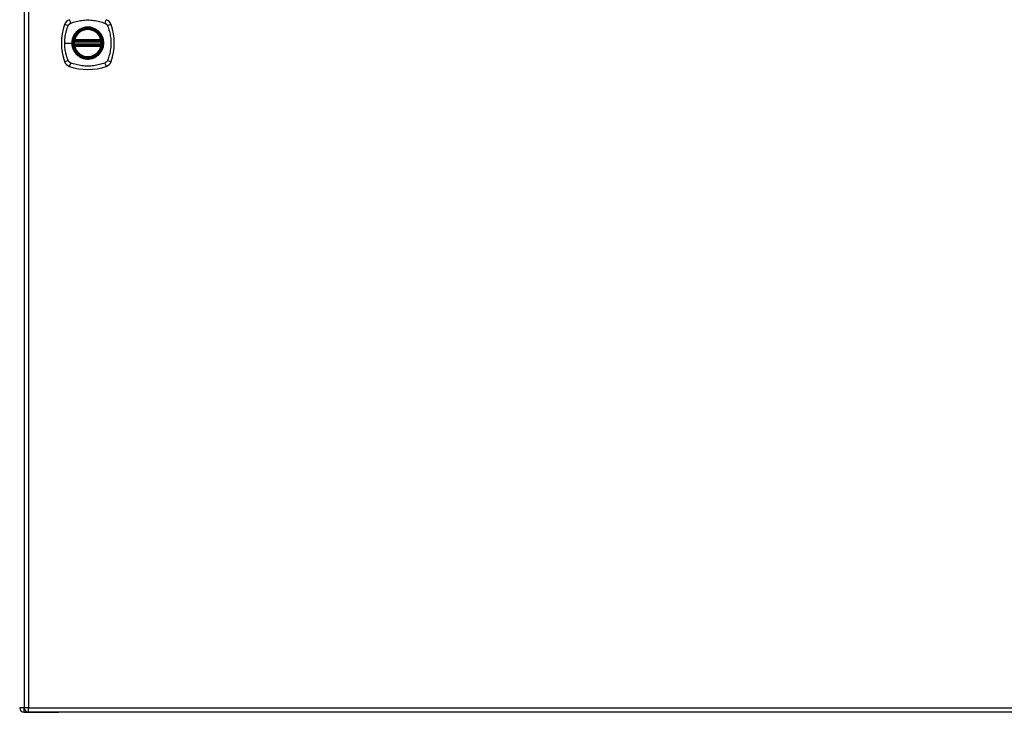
# Model space of a CAD drawing. Header units: inches. Extents: x 19 to 446, y 48 to 210.
# Tile 15 of 29: x 189 to 211, y 111 to 126. Entities that reach past the tile are written whole.
import ezdxf

# ---------------------------------------------------------------- set-up
doc = ezdxf.new("R2010")
doc.units = ezdxf.units.IN
doc.header["$MEASUREMENT"] = 0
doc.layers.add('Visible Edges(ANSI)', color=7, linetype='Continuous', lineweight=25)
doc.layers.add('Visible Tangent Edges(ANSI)', color=7, linetype='Continuous', lineweight=25)

msp = doc.modelspace()

# ---------------------------------------------------------------- linework, layer by layer
at = {"layer": 'Visible Edges(ANSI)'}
for p, q in [((189.563, 140.631), (189.563, 110.911)), ((190.691, 125.811), (191.284, 125.811)), ((191.284, 125.732), (190.691, 125.732)), ((190.695, 125.83), (191.28, 125.83)), ((191.28, 125.712), (190.695, 125.712)), ((189.564, 110.811), (190.331, 110.811)), ((231.267, 110.812), (189.662, 110.812)), ((231.366, 110.811), (190.331, 110.811))]:
    msp.add_line(p, q, dxfattribs=at)
at = {"layer": 'Visible Edges(ANSI)', "flags": 128}
for points in [[(190.679, 125.824), (190.679, 125.824), (190.679, 125.824), (190.679, 125.824), (190.679, 125.824), (190.679, 125.823), (190.679, 125.823), (190.679, 125.822), (190.678, 125.821), (190.678, 125.82), (190.678, 125.819), (190.678, 125.818), (190.678, 125.817), (190.678, 125.816), (190.677, 125.815), (190.677, 125.814), (190.677, 125.812), (190.677, 125.811), (190.677, 125.809), (190.677, 125.808), (190.676, 125.806), (190.676, 125.805), (190.676, 125.803), (190.676, 125.802), (190.676, 125.8)], [(190.676, 125.743), (190.676, 125.741), (190.676, 125.739), (190.676, 125.738), (190.676, 125.736), (190.677, 125.735), (190.677, 125.733), (190.677, 125.732), (190.677, 125.73), (190.677, 125.729), (190.677, 125.728), (190.678, 125.726), (190.678, 125.725), (190.678, 125.724), (190.678, 125.723), (190.678, 125.722), (190.678, 125.721), (190.679, 125.721), (190.679, 125.72), (190.679, 125.719), (190.679, 125.719), (190.679, 125.719), (190.679, 125.718), (190.679, 125.718), (190.679, 125.718)], [(191.299, 125.8), (191.299, 125.802), (191.299, 125.803), (191.299, 125.805), (191.298, 125.806), (191.298, 125.808), (191.298, 125.809), (191.298, 125.811), (191.298, 125.812), (191.298, 125.814), (191.297, 125.815), (191.297, 125.816), (191.297, 125.817), (191.297, 125.818), (191.297, 125.819), (191.297, 125.82), (191.296, 125.821), (191.296, 125.822), (191.296, 125.823), (191.296, 125.823), (191.296, 125.824), (191.296, 125.824), (191.296, 125.824), (191.296, 125.824), (191.296, 125.824)], [(191.296, 125.718), (191.296, 125.718), (191.296, 125.718), (191.296, 125.719), (191.296, 125.719), (191.296, 125.719), (191.296, 125.72), (191.296, 125.721), (191.296, 125.721), (191.297, 125.722), (191.297, 125.723), (191.297, 125.724), (191.297, 125.725), (191.297, 125.726), (191.297, 125.728), (191.298, 125.729), (191.298, 125.73), (191.298, 125.732), (191.298, 125.733), (191.298, 125.735), (191.298, 125.736), (191.299, 125.738), (191.299, 125.739), (191.299, 125.741), (191.299, 125.743)]]:
    msp.add_lwpolyline(points, dxfattribs=at)
at = {"layer": 'Visible Edges(ANSI)'}
for radius in [0.32, 0.315]:
    msp.add_circle((190.987, 125.771), radius, dxfattribs=at)
for centre, radius, start, end in [((191.676, 125.771), 1.28, 161.2278, 198.7722), ((190.633, 126.126), 0.177, 108.7722, 161.2278), ((191.342, 126.126), 0.177, 18.7722, 71.2278), ((190.298, 125.771), 1.28, 341.2278, 18.7722), ((190.987, 125.771), 0.313, 13.6344, 166.3656), ((190.987, 125.771), 0.313, 174.7499, 185.2501), ((190.987, 125.771), 0.313, 166.3656, 170.216), ((190.691, 125.822), 0.0118, 170.216, 270), ((190.691, 125.72), 0.0118, 90, 189.784), ((190.987, 125.771), 0.313, 189.784, 193.6344), ((190.695, 125.842), 0.0118, 166.3656, 270), ((190.695, 125.7), 0.0118, 90, 193.6344), ((190.987, 125.771), 0.313, 193.6344, 346.3656), ((191.28, 125.842), 0.0118, 270, 13.6344), ((191.28, 125.7), 0.0118, 346.3656, 90), ((191.284, 125.822), 0.0118, 270, 9.784), ((191.284, 125.72), 0.0118, 350.216, 90), ((190.987, 125.771), 0.313, 9.784, 13.6344), ((190.987, 125.771), 0.313, 346.3656, 350.216), ((190.987, 125.771), 0.313, 354.7499, 5.2501), ((190.633, 125.417), 0.177, 198.7722, 251.2278), ((190.987, 126.46), 1.28, 251.2278, 288.7722), ((191.342, 125.417), 0.177, 288.7722, 341.2278), ((189.564, 110.91), 0.099, 180, 270), ((189.662, 110.911), 0.099, 180, 270)]:
    msp.add_arc(centre, radius, start, end, dxfattribs=at)
at = {"layer": 'Visible Tangent Edges(ANSI)'}
for p, q in [((189.662, 140.631), (189.662, 110.911)), ((190.471, 125.771), (190.631, 125.771)), ((190.635, 125.771), (190.631, 125.771)), ((190.688, 125.799), (190.676, 125.8)), ((190.688, 125.744), (190.676, 125.743)), ((190.685, 125.823), (190.679, 125.824)), ((190.679, 125.718), (190.685, 125.719)), ((190.683, 125.845), (190.695, 125.842)), ((190.695, 125.7), (190.683, 125.698)), ((190.688, 125.799), (191.287, 125.799)), ((191.287, 125.744), (190.688, 125.744)), ((190.691, 125.811), (190.691, 125.821)), ((190.691, 125.722), (190.691, 125.732)), ((190.695, 125.83), (190.695, 125.842)), ((191.28, 125.842), (190.695, 125.842)), ((190.695, 125.821), (190.695, 125.83)), ((190.695, 125.821), (191.28, 125.821)), ((190.695, 125.712), (190.695, 125.722)), ((191.28, 125.722), (190.695, 125.722)), ((190.695, 125.7), (190.695, 125.712)), ((190.695, 125.7), (191.28, 125.7)), ((191.28, 125.842), (191.292, 125.845)), ((191.28, 125.842), (191.28, 125.83)), ((191.28, 125.83), (191.28, 125.821)), ((191.28, 125.722), (191.28, 125.712)), ((191.28, 125.712), (191.28, 125.7)), ((191.292, 125.698), (191.28, 125.7)), ((191.284, 125.821), (191.284, 125.811)), ((191.284, 125.732), (191.284, 125.722)), ((191.299, 125.8), (191.287, 125.799)), ((191.299, 125.743), (191.287, 125.744)), ((191.296, 125.824), (191.29, 125.823)), ((191.29, 125.719), (191.296, 125.718)), ((189.563, 110.91), (189.465, 110.91)), ((189.662, 110.911), (189.563, 110.911)), ((189.564, 110.811), (189.564, 110.901)), ((189.662, 110.812), (189.662, 110.911)), ((189.662, 110.911), (231.267, 110.911))]:
    msp.add_line(p, q, dxfattribs=at)
at = {"layer": 'Visible Tangent Edges(ANSI)', "flags": 128}
for points in [[(190.471, 125.771), (190.471, 125.788), (190.471, 125.804), (190.472, 125.821), (190.473, 125.837), (190.474, 125.854), (190.476, 125.87), (190.478, 125.887), (190.48, 125.903), (190.482, 125.919), (190.484, 125.936), (190.487, 125.952), (190.49, 125.968), (190.493, 125.984), (190.497, 126), (190.501, 126.016), (190.505, 126.032), (190.509, 126.048), (190.514, 126.064), (190.518, 126.08), (190.523, 126.095), (190.528, 126.111), (190.534, 126.126), (190.539, 126.142), (190.547, 126.16)], [(190.547, 126.16), (190.549, 126.163), (190.55, 126.165), (190.552, 126.168), (190.553, 126.171), (190.555, 126.173), (190.557, 126.176), (190.559, 126.178), (190.56, 126.181), (190.562, 126.183), (190.564, 126.186), (190.566, 126.188), (190.569, 126.19), (190.571, 126.192), (190.573, 126.194), (190.575, 126.196), (190.578, 126.198), (190.58, 126.2), (190.583, 126.202), (190.585, 126.204), (190.588, 126.205), (190.591, 126.207), (190.593, 126.208), (190.596, 126.21), (190.599, 126.211)], [(190.599, 126.211), (190.632, 126.225), (190.663, 126.236), (190.695, 126.245), (190.727, 126.254), (190.759, 126.262), (190.791, 126.269), (190.823, 126.274), (190.856, 126.279), (190.889, 126.283), (190.922, 126.286), (190.955, 126.287), (190.988, 126.288), (191.021, 126.287), (191.054, 126.286), (191.087, 126.283), (191.119, 126.279), (191.152, 126.274), (191.184, 126.269), (191.216, 126.262), (191.248, 126.254), (191.28, 126.245), (191.311, 126.236), (191.342, 126.225), (191.376, 126.211)], [(190.635, 125.771), (190.647, 125.863), (190.682, 125.948), (190.738, 126.021), (190.811, 126.076), (190.896, 126.112), (190.988, 126.123), (191.079, 126.111), (191.164, 126.076), (191.237, 126.02), (191.293, 125.947), (191.328, 125.862), (191.34, 125.771), (191.328, 125.68), (191.292, 125.595), (191.236, 125.522), (191.164, 125.466), (191.079, 125.431), (190.987, 125.419), (190.896, 125.431), (190.811, 125.466), (190.738, 125.522), (190.682, 125.595), (190.647, 125.68), (190.635, 125.771)], [(191.215, 126.046), (191.199, 126.059), (191.182, 126.07), (191.164, 126.081), (191.146, 126.091), (191.128, 126.099), (191.108, 126.107), (191.089, 126.113), (191.069, 126.119), (191.049, 126.123), (191.029, 126.126), (191.008, 126.128), (190.987, 126.128), (190.967, 126.128), (190.946, 126.126), (190.926, 126.123), (190.906, 126.119), (190.886, 126.113), (190.866, 126.107), (190.847, 126.099), (190.828, 126.091), (190.81, 126.081), (190.793, 126.07), (190.776, 126.059), (190.76, 126.046)], [(191.376, 126.211), (191.379, 126.21), (191.382, 126.208), (191.384, 126.207), (191.387, 126.205), (191.389, 126.204), (191.392, 126.202), (191.395, 126.2), (191.397, 126.198), (191.399, 126.196), (191.402, 126.194), (191.404, 126.192), (191.406, 126.19), (191.408, 126.188), (191.41, 126.186), (191.412, 126.183), (191.414, 126.181), (191.416, 126.178), (191.418, 126.176), (191.42, 126.173), (191.421, 126.171), (191.423, 126.168), (191.425, 126.165), (191.426, 126.163), (191.427, 126.16)], [(191.427, 126.16), (191.441, 126.126), (191.452, 126.095), (191.461, 126.064), (191.47, 126.032), (191.478, 126), (191.485, 125.968), (191.49, 125.936), (191.495, 125.903), (191.499, 125.87), (191.502, 125.837), (191.503, 125.805), (191.504, 125.771), (191.503, 125.738), (191.502, 125.705), (191.499, 125.673), (191.495, 125.64), (191.491, 125.607), (191.485, 125.575), (191.478, 125.542), (191.47, 125.51), (191.461, 125.479), (191.452, 125.447), (191.441, 125.416), (191.427, 125.383)], [(190.713, 125.999), (190.706, 125.991), (190.7, 125.983), (190.694, 125.974), (190.688, 125.966), (190.683, 125.957), (190.678, 125.948), (190.673, 125.939), (190.668, 125.93), (190.663, 125.921), (190.659, 125.911), (190.655, 125.902), (190.652, 125.892), (190.648, 125.883), (190.645, 125.873), (190.643, 125.863), (190.64, 125.853), (190.638, 125.843), (190.636, 125.833), (190.634, 125.822), (190.633, 125.812), (190.632, 125.802), (190.631, 125.792), (190.631, 125.782), (190.631, 125.771)], [(190.76, 126.046), (190.758, 126.044), (190.756, 126.042), (190.754, 126.041), (190.751, 126.039), (190.749, 126.037), (190.747, 126.035), (190.745, 126.033), (190.743, 126.031), (190.741, 126.029), (190.739, 126.027), (190.737, 126.025), (190.735, 126.023), (190.733, 126.022), (190.731, 126.02), (190.729, 126.018), (190.728, 126.016), (190.726, 126.013), (190.724, 126.011), (190.722, 126.009), (190.72, 126.007), (190.718, 126.005), (190.716, 126.003), (190.715, 126.001), (190.713, 125.999)], [(191.262, 125.999), (191.26, 126.001), (191.258, 126.003), (191.257, 126.005), (191.255, 126.007), (191.253, 126.009), (191.251, 126.011), (191.249, 126.013), (191.247, 126.015), (191.245, 126.017), (191.243, 126.019), (191.242, 126.021), (191.24, 126.023), (191.238, 126.025), (191.236, 126.027), (191.234, 126.029), (191.232, 126.031), (191.23, 126.033), (191.228, 126.035), (191.226, 126.037), (191.223, 126.039), (191.221, 126.04), (191.219, 126.042), (191.217, 126.044), (191.215, 126.046)], [(191.262, 125.544), (191.275, 125.56), (191.286, 125.577), (191.297, 125.594), (191.307, 125.612), (191.316, 125.631), (191.323, 125.65), (191.33, 125.67), (191.335, 125.69), (191.339, 125.71), (191.342, 125.73), (191.344, 125.751), (191.344, 125.771), (191.344, 125.792), (191.342, 125.813), (191.339, 125.833), (191.335, 125.853), (191.329, 125.873), (191.323, 125.892), (191.315, 125.912), (191.307, 125.93), (191.297, 125.948), (191.286, 125.966), (191.275, 125.983), (191.262, 125.999)], [(190.547, 125.383), (190.539, 125.401), (190.534, 125.416), (190.528, 125.432), (190.523, 125.447), (190.518, 125.463), (190.514, 125.479), (190.509, 125.494), (190.505, 125.51), (190.501, 125.526), (190.497, 125.542), (190.493, 125.558), (190.49, 125.575), (190.487, 125.591), (190.484, 125.607), (190.482, 125.623), (190.48, 125.64), (190.477, 125.656), (190.476, 125.672), (190.474, 125.689), (190.473, 125.705), (190.472, 125.722), (190.471, 125.738), (190.471, 125.755), (190.471, 125.771)], [(190.631, 125.771), (190.631, 125.761), (190.631, 125.751), (190.632, 125.74), (190.633, 125.73), (190.634, 125.72), (190.636, 125.71), (190.638, 125.7), (190.64, 125.69), (190.643, 125.68), (190.645, 125.67), (190.648, 125.66), (190.652, 125.65), (190.655, 125.641), (190.659, 125.631), (190.664, 125.622), (190.668, 125.612), (190.673, 125.603), (190.678, 125.594), (190.683, 125.585), (190.688, 125.577), (190.694, 125.568), (190.7, 125.56), (190.706, 125.552), (190.713, 125.544)], [(190.683, 125.845), (190.683, 125.844), (190.683, 125.843), (190.683, 125.842), (190.683, 125.841), (190.682, 125.84), (190.682, 125.839), (190.682, 125.838), (190.682, 125.837), (190.682, 125.837), (190.682, 125.836), (190.682, 125.835), (190.682, 125.834), (190.682, 125.833), (190.682, 125.832), (190.682, 125.831), (190.683, 125.83), (190.683, 125.829), (190.683, 125.828), (190.683, 125.827), (190.684, 125.827), (190.684, 125.826), (190.684, 125.825), (190.685, 125.824), (190.685, 125.823)], [(190.685, 125.719), (190.685, 125.718), (190.684, 125.718), (190.684, 125.717), (190.684, 125.716), (190.683, 125.715), (190.683, 125.714), (190.683, 125.713), (190.683, 125.713), (190.682, 125.712), (190.682, 125.711), (190.682, 125.71), (190.682, 125.709), (190.682, 125.708), (190.682, 125.707), (190.682, 125.706), (190.682, 125.705), (190.682, 125.704), (190.682, 125.703), (190.682, 125.702), (190.683, 125.701), (190.683, 125.7), (190.683, 125.699), (190.683, 125.698), (190.683, 125.698)], [(190.685, 125.823), (190.685, 125.823), (190.685, 125.823), (190.686, 125.823), (190.686, 125.823), (190.686, 125.823), (190.686, 125.823), (190.686, 125.822), (190.687, 125.822), (190.687, 125.822), (190.687, 125.822), (190.687, 125.822), (190.688, 125.822), (190.688, 125.822), (190.688, 125.822), (190.688, 125.821), (190.689, 125.821), (190.689, 125.821), (190.689, 125.821), (190.689, 125.821), (190.69, 125.821), (190.69, 125.821), (190.69, 125.821), (190.69, 125.821), (190.691, 125.821)], [(190.691, 125.722), (190.69, 125.722), (190.69, 125.722), (190.69, 125.722), (190.69, 125.722), (190.689, 125.722), (190.689, 125.721), (190.689, 125.721), (190.689, 125.721), (190.688, 125.721), (190.688, 125.721), (190.688, 125.721), (190.688, 125.721), (190.687, 125.721), (190.687, 125.721), (190.687, 125.72), (190.687, 125.72), (190.686, 125.72), (190.686, 125.72), (190.686, 125.72), (190.686, 125.72), (190.686, 125.72), (190.685, 125.719), (190.685, 125.719), (190.685, 125.719)], [(190.688, 125.799), (190.688, 125.8), (190.688, 125.8), (190.688, 125.801), (190.688, 125.802), (190.688, 125.803), (190.688, 125.803), (190.689, 125.804), (190.689, 125.805), (190.689, 125.805), (190.689, 125.806), (190.689, 125.807), (190.69, 125.807), (190.69, 125.808), (190.69, 125.808), (190.69, 125.809), (190.69, 125.809), (190.69, 125.809), (190.69, 125.81), (190.69, 125.81), (190.69, 125.81), (190.691, 125.81), (190.691, 125.811), (190.691, 125.811), (190.691, 125.811)], [(190.691, 125.732), (190.691, 125.732), (190.691, 125.732), (190.691, 125.732), (190.69, 125.732), (190.69, 125.733), (190.69, 125.733), (190.69, 125.733), (190.69, 125.733), (190.69, 125.734), (190.69, 125.734), (190.69, 125.735), (190.69, 125.735), (190.689, 125.736), (190.689, 125.737), (190.689, 125.737), (190.689, 125.738), (190.689, 125.739), (190.688, 125.739), (190.688, 125.74), (190.688, 125.741), (190.688, 125.741), (190.688, 125.742), (190.688, 125.743), (190.688, 125.744)], [(190.691, 125.821), (190.691, 125.821), (190.691, 125.821), (190.691, 125.821), (190.691, 125.821), (190.691, 125.821), (190.692, 125.821), (190.692, 125.821), (190.692, 125.821), (190.692, 125.821), (190.692, 125.821), (190.693, 125.821), (190.693, 125.821), (190.693, 125.821), (190.693, 125.821), (190.693, 125.821), (190.693, 125.821), (190.694, 125.821), (190.694, 125.821), (190.694, 125.821), (190.694, 125.821), (190.694, 125.821), (190.694, 125.821), (190.695, 125.821), (190.695, 125.821)], [(190.695, 125.722), (190.695, 125.722), (190.694, 125.722), (190.694, 125.722), (190.694, 125.722), (190.694, 125.722), (190.694, 125.722), (190.694, 125.722), (190.693, 125.722), (190.693, 125.722), (190.693, 125.722), (190.693, 125.722), (190.693, 125.722), (190.693, 125.722), (190.692, 125.722), (190.692, 125.722), (190.692, 125.722), (190.692, 125.722), (190.692, 125.722), (190.691, 125.722), (190.691, 125.722), (190.691, 125.722), (190.691, 125.722), (190.691, 125.722), (190.691, 125.722)], [(191.28, 125.821), (191.28, 125.821), (191.28, 125.821), (191.281, 125.821), (191.281, 125.821), (191.281, 125.821), (191.281, 125.821), (191.281, 125.821), (191.281, 125.821), (191.282, 125.821), (191.282, 125.821), (191.282, 125.821), (191.282, 125.821), (191.282, 125.821), (191.283, 125.821), (191.283, 125.821), (191.283, 125.821), (191.283, 125.821), (191.283, 125.821), (191.283, 125.821), (191.284, 125.821), (191.284, 125.821), (191.284, 125.821), (191.284, 125.821), (191.284, 125.821)], [(191.284, 125.722), (191.284, 125.722), (191.284, 125.722), (191.284, 125.722), (191.284, 125.722), (191.283, 125.722), (191.283, 125.722), (191.283, 125.722), (191.283, 125.722), (191.283, 125.722), (191.283, 125.722), (191.282, 125.722), (191.282, 125.722), (191.282, 125.722), (191.282, 125.722), (191.282, 125.722), (191.281, 125.722), (191.281, 125.722), (191.281, 125.722), (191.281, 125.722), (191.281, 125.722), (191.281, 125.722), (191.28, 125.722), (191.28, 125.722), (191.28, 125.722)], [(191.284, 125.821), (191.284, 125.821), (191.285, 125.821), (191.285, 125.821), (191.285, 125.821), (191.286, 125.821), (191.286, 125.821), (191.286, 125.821), (191.286, 125.821), (191.287, 125.821), (191.287, 125.822), (191.287, 125.822), (191.287, 125.822), (191.288, 125.822), (191.288, 125.822), (191.288, 125.822), (191.288, 125.822), (191.288, 125.822), (191.289, 125.823), (191.289, 125.823), (191.289, 125.823), (191.289, 125.823), (191.29, 125.823), (191.29, 125.823), (191.29, 125.823)], [(191.284, 125.811), (191.284, 125.811), (191.284, 125.811), (191.284, 125.81), (191.284, 125.81), (191.284, 125.81), (191.285, 125.81), (191.285, 125.809), (191.285, 125.809), (191.285, 125.809), (191.285, 125.808), (191.285, 125.808), (191.285, 125.807), (191.286, 125.807), (191.286, 125.806), (191.286, 125.805), (191.286, 125.805), (191.286, 125.804), (191.286, 125.803), (191.287, 125.803), (191.287, 125.802), (191.287, 125.801), (191.287, 125.8), (191.287, 125.8), (191.287, 125.799)], [(191.287, 125.744), (191.287, 125.743), (191.287, 125.742), (191.287, 125.741), (191.287, 125.741), (191.287, 125.74), (191.286, 125.739), (191.286, 125.739), (191.286, 125.738), (191.286, 125.737), (191.286, 125.737), (191.286, 125.736), (191.285, 125.735), (191.285, 125.735), (191.285, 125.734), (191.285, 125.734), (191.285, 125.733), (191.285, 125.733), (191.285, 125.733), (191.284, 125.733), (191.284, 125.732), (191.284, 125.732), (191.284, 125.732), (191.284, 125.732), (191.284, 125.732)], [(191.29, 125.719), (191.29, 125.719), (191.29, 125.719), (191.289, 125.72), (191.289, 125.72), (191.289, 125.72), (191.289, 125.72), (191.288, 125.72), (191.288, 125.72), (191.288, 125.72), (191.288, 125.721), (191.288, 125.721), (191.287, 125.721), (191.287, 125.721), (191.287, 125.721), (191.287, 125.721), (191.286, 125.721), (191.286, 125.721), (191.286, 125.721), (191.286, 125.722), (191.285, 125.722), (191.285, 125.722), (191.285, 125.722), (191.284, 125.722), (191.284, 125.722)], [(191.29, 125.823), (191.29, 125.824), (191.291, 125.825), (191.291, 125.826), (191.291, 125.827), (191.292, 125.827), (191.292, 125.828), (191.292, 125.829), (191.292, 125.83), (191.292, 125.831), (191.293, 125.832), (191.293, 125.833), (191.293, 125.834), (191.293, 125.835), (191.293, 125.836), (191.293, 125.837), (191.293, 125.837), (191.293, 125.838), (191.293, 125.839), (191.292, 125.84), (191.292, 125.841), (191.292, 125.842), (191.292, 125.843), (191.292, 125.844), (191.292, 125.845)], [(191.292, 125.698), (191.292, 125.698), (191.292, 125.699), (191.292, 125.7), (191.292, 125.701), (191.292, 125.702), (191.293, 125.703), (191.293, 125.704), (191.293, 125.705), (191.293, 125.706), (191.293, 125.707), (191.293, 125.708), (191.293, 125.709), (191.293, 125.71), (191.293, 125.711), (191.292, 125.712), (191.292, 125.713), (191.292, 125.713), (191.292, 125.714), (191.292, 125.715), (191.291, 125.716), (191.291, 125.717), (191.291, 125.718), (191.29, 125.718), (191.29, 125.719)], [(190.713, 125.544), (190.715, 125.542), (190.716, 125.539), (190.718, 125.537), (190.72, 125.535), (190.722, 125.533), (190.724, 125.531), (190.726, 125.529), (190.728, 125.527), (190.729, 125.525), (190.731, 125.523), (190.733, 125.521), (190.735, 125.519), (190.737, 125.517), (190.739, 125.515), (190.741, 125.513), (190.743, 125.511), (190.745, 125.509), (190.747, 125.508), (190.749, 125.506), (190.751, 125.504), (190.754, 125.502), (190.756, 125.5), (190.758, 125.498), (190.76, 125.497)], [(190.76, 125.497), (190.776, 125.484), (190.793, 125.472), (190.81, 125.462), (190.829, 125.452), (190.847, 125.443), (190.866, 125.436), (190.886, 125.429), (190.906, 125.424), (190.926, 125.42), (190.946, 125.417), (190.967, 125.415), (190.988, 125.414), (191.008, 125.415), (191.029, 125.417), (191.049, 125.42), (191.069, 125.424), (191.089, 125.429), (191.109, 125.436), (191.128, 125.443), (191.146, 125.452), (191.165, 125.462), (191.182, 125.472), (191.199, 125.484), (191.215, 125.497)], [(191.215, 125.497), (191.217, 125.498), (191.219, 125.5), (191.221, 125.502), (191.223, 125.504), (191.225, 125.506), (191.228, 125.508), (191.23, 125.509), (191.232, 125.511), (191.234, 125.513), (191.236, 125.515), (191.238, 125.517), (191.24, 125.519), (191.242, 125.521), (191.243, 125.523), (191.245, 125.525), (191.247, 125.527), (191.249, 125.529), (191.251, 125.531), (191.253, 125.533), (191.255, 125.535), (191.257, 125.537), (191.258, 125.539), (191.26, 125.542), (191.262, 125.544)], [(190.569, 125.353), (190.568, 125.354), (190.567, 125.355), (190.565, 125.356), (190.564, 125.357), (190.563, 125.358), (190.562, 125.359), (190.561, 125.361), (190.56, 125.362), (190.56, 125.363), (190.559, 125.364), (190.558, 125.365), (190.557, 125.367), (190.556, 125.368), (190.555, 125.369), (190.554, 125.37), (190.553, 125.372), (190.553, 125.373), (190.552, 125.374), (190.551, 125.376), (190.55, 125.377), (190.55, 125.379), (190.549, 125.38), (190.548, 125.381), (190.547, 125.383)], [(190.599, 125.331), (190.597, 125.332), (190.596, 125.333), (190.595, 125.333), (190.593, 125.334), (190.592, 125.335), (190.591, 125.336), (190.589, 125.336), (190.588, 125.337), (190.587, 125.338), (190.585, 125.339), (190.584, 125.34), (190.583, 125.341), (190.582, 125.342), (190.58, 125.342), (190.579, 125.343), (190.578, 125.344), (190.577, 125.345), (190.575, 125.346), (190.574, 125.347), (190.573, 125.348), (190.572, 125.349), (190.571, 125.35), (190.57, 125.351), (190.569, 125.353)], [(191.376, 125.331), (191.342, 125.318), (191.311, 125.307), (191.28, 125.297), (191.248, 125.289), (191.216, 125.281), (191.184, 125.274), (191.152, 125.268), (191.119, 125.263), (191.087, 125.26), (191.054, 125.257), (191.021, 125.255), (190.988, 125.255), (190.955, 125.255), (190.922, 125.257), (190.889, 125.26), (190.856, 125.263), (190.823, 125.268), (190.791, 125.274), (190.759, 125.281), (190.727, 125.289), (190.695, 125.297), (190.663, 125.307), (190.632, 125.318), (190.599, 125.331)], [(191.427, 125.383), (191.426, 125.38), (191.425, 125.377), (191.423, 125.374), (191.421, 125.372), (191.42, 125.369), (191.418, 125.367), (191.416, 125.364), (191.414, 125.362), (191.412, 125.359), (191.41, 125.357), (191.408, 125.355), (191.406, 125.353), (191.404, 125.35), (191.402, 125.348), (191.399, 125.346), (191.397, 125.344), (191.395, 125.342), (191.392, 125.341), (191.389, 125.339), (191.387, 125.337), (191.384, 125.336), (191.382, 125.334), (191.379, 125.333), (191.376, 125.331)]]:
    msp.add_lwpolyline(points, dxfattribs=at)
at = {"layer": 'Visible Tangent Edges(ANSI)'}
for radius in [0.346, 0.342, 0.325, 0.324]:
    msp.add_circle((190.987, 125.771), radius, dxfattribs=at)
for start, end in [(13.6344, 166.3656), (174.7499, 185.2501), (193.6344, 346.3656), (354.7499, 5.2501)]:
    msp.add_arc((190.987, 125.771), 0.301, start, end, dxfattribs=at)
for centre, major_axis, ratio, start_param, end_param in [((190.575, 126.146), (-0.112, 0.037), 0.042597, 4.975842, 6.113112), ((190.613, 126.184), (-0.037, 0.112), 0.042597, 0.170073, 1.307344), ((191.362, 126.184), (0.037, 0.112), 0.042597, 4.975842, 6.113112), ((191.4, 126.146), (0.112, 0.037), 0.042597, 0.170073, 1.307344), ((190.679, 125.824), (0.00773, 0.00893), 0.431674, 4.96723, 6.283185), ((190.679, 125.718), (0.00773, -0.00893), 0.431674, 0, 1.315955), ((190.691, 125.819), (0.0021, 0.0116), 0.025638, 0, 1.426581), ((190.691, 125.724), (0.0021, -0.0116), 0.025638, 4.856604, 6.283185), ((191.284, 125.819), (-0.0021, 0.0116), 0.025638, 4.856604, 6.283185), ((191.284, 125.724), (-0.0021, -0.0116), 0.025638, 0, 1.426581), ((191.296, 125.824), (-0.00773, 0.00893), 0.431674, 0, 1.315955), ((191.296, 125.718), (-0.00773, -0.00893), 0.431674, 4.96723, 6.283185), ((190.575, 125.397), (-0.112, -0.037), 0.042597, 0.170073, 1.307344), ((190.613, 125.359), (-0.037, -0.112), 0.042597, 4.975842, 6.113112), ((191.362, 125.359), (0.037, -0.112), 0.042597, 0.170073, 1.307344), ((191.4, 125.397), (0.112, -0.037), 0.042597, 4.975842, 6.113112)]:
    msp.add_ellipse(centre, major_axis=major_axis, ratio=ratio, start_param=start_param, end_param=end_param, dxfattribs=at)

doc.saveas('drawing.dxf')
